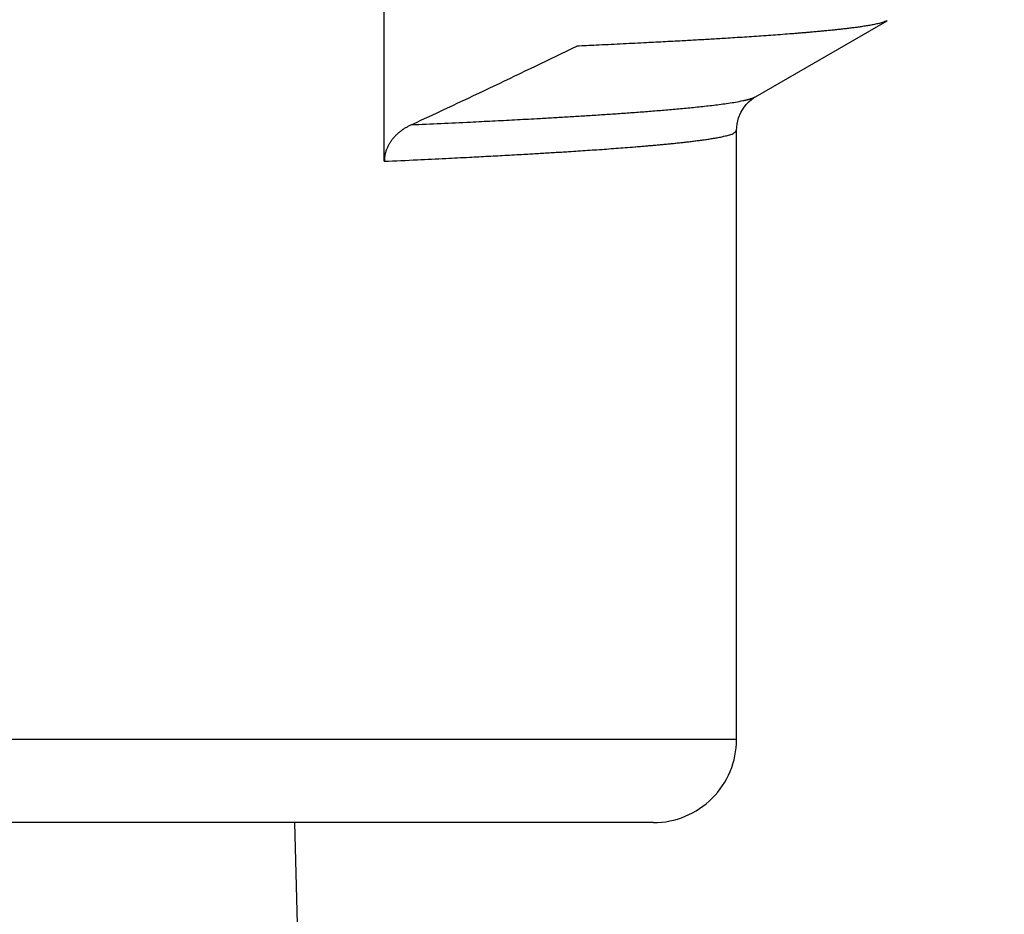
# Model space of a CAD drawing. Header units: millimetres. Extents: x 0 to 1735, y 0 to 1188.
# Tile 48 of 139: x 248.36 to 251.92, y 730.97 to 734.2. Entities that reach past the tile are written whole.
import ezdxf

# ---------------------------------------------------------------- set-up
doc = ezdxf.new("R2010")
doc.units = ezdxf.units.MM
doc.header["$LTSCALE"] = 0.727559
doc.layers.add('NoLayerName_001', color=7, linetype='Continuous')
doc.styles.get("Standard").update_dxf_attribs({"font": 'txt', "bigfont": 'extfont2'})
doc.dimstyles.get("Standard").update_dxf_attribs({"dimtxt": 2.5, "dimasz": 2.5, "dimexe": 1, "dimexo": 1, "dimtad": 1, "dimdec": 3, "dimzin": 0, "dimdsep": 46, "dimtxsty": 'Standard', "dimcen": 2.5, "dimadec": 3, "dimazin": 0, "dimtfac": 0.75, "dimtdec": 3, "dimtmove": 0, "dimatfit": 3, "dimfxl": 1, "dimarcsym": 0})

# ---------------------------------------------------------------- blocks, each defined once
blk = doc.blocks.new('_OPEN30')
at = {"color": 0, "linetype": 'ByBlock', "lineweight": -2}
for p, q in [((-1, 0.267949), (0, 0)), ((0, 0), (-1, -0.267949)), ((0, 0), (-1, 0))]:
    blk.add_line(p, q, dxfattribs=at)
blk = doc.blocks.new('*D141')
at = {"layer": 'Defpoints', "color": 0}
for p in [(330, 790), (350, 790), (250.65, 731.3)]:
    blk.add_point(p, dxfattribs=at)
at = {"layer": 'NoLayerName_001', "color": 0, "linetype": 'Continuous', "lineweight": 13}
for p, q in [((334, 790), (354, 790)), ((350, 739.3), (350, 782)), ((254.65, 731.3), (354, 731.3))]:
    blk.add_line(p, q, dxfattribs=at)
at = {"layer": 'NoLayerName_001', "color": 0, "lineweight": 13, "xscale": 8, "yscale": 8, "zscale": 8}
for p, rotation in [((350, 790), 90), ((350, 731.3), 270)]:
    blk.add_blockref('_OPEN30', p, dxfattribs=dict(at, rotation=rotation))
at = {"layer": 'NoLayerName_001', "color": 0, "lineweight": 13, "insert": (338.416, 760.65), "char_height": 12.8, "attachment_point": 5, "rotation": 90}
blk.add_mtext('\\W0.8594;５９', dxfattribs=at)

msp = doc.modelspace()

# ---------------------------------------------------------------- linework, layer by layer
at = {"layer": 'NoLayerName_001', "color": 60, "linetype": 'Continuous', "lineweight": 25}
for p, q in [((249.6776177, 733.68894855), (249.67761883, 734.68771612)), ((251.01814515, 733.92197534), (251.49367729, 734.19683845)), ((250.94999986, 731.60000041), (250.94999986, 733.79994719)), ((250.94999986, 731.60000041), (240.05000014, 731.60000041)), ((250.64999862, 731.30000042), (240.35000077, 731.30000042))]:
    msp.add_line(p, q, dxfattribs=at)
at = {"layer": 'NoLayerName_001', "color": 7, "linetype": 'Continuous', "lineweight": 25}
msp.add_line((249.35295287, 731.30000147), (249.93594156, 709.0365616), dxfattribs=at)
at = {"layer": 'NoLayerName_001', "color": 60, "linetype": 'Continuous', "lineweight": 25}
msp.add_lwpolyline([(250.94999873, 733.79996443), (250.95202846, 733.82416795), (250.95746259, 733.84593393), (250.96543027, 733.86509651), (250.97485863, 733.88114469), (250.98515389, 733.89451361), (250.99526633, 733.90496455), (251.00422861, 733.91258889), (251.01183138, 733.91806177), (251.01815687, 733.92199077)], dxfattribs=at)
for centre, radius, start, end in [((232.1523194, 771.68455882), 41.76397297, 294.958273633, 295.867214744), ((250.64999923, 731.60000041), 0.29999999, 269.99987879, 0)]:
    msp.add_arc(centre, radius, start, end, dxfattribs=at)
for points, knots in [([(251.49367016, 734.19683845), (251.48831175, 734.19469125), (251.47778574, 734.18983794), (251.46085462, 734.18591221), (251.44394137, 734.18225641), (251.42688129, 734.17922793), (251.40978266, 734.17646696), (251.39264485, 734.17396287), (251.37548314, 734.17163713), (251.35830053, 734.16946533), (251.34110245, 734.16741867), (251.32389267, 734.16547471), (251.30667313, 734.16362178), (251.28944563, 734.16184561), (251.27221145, 734.16013538), (251.25497114, 734.15848714), (251.23772535, 734.15689584), (251.22047466, 734.15535672), (251.2032197, 734.15386496), (251.18596106, 734.15241574), (251.16869934, 734.15100426), (251.14568041, 734.14916604), (251.11690084, 734.14694622), (251.08235705, 734.1443952), (251.04780611, 734.14194483), (251.01324905, 734.13958312), (250.97868686, 734.13729774), (250.94412006, 734.13508297), (250.90378728, 734.13257511), (250.85768653, 734.12980868), (250.80581644, 734.12681173), (250.74817676, 734.12359336), (250.68476588, 734.1201857), (250.6098176, 734.11631382), (250.52909568, 734.1123101), (250.44836667, 734.10845195), (250.39646427, 734.10608335), (250.37339705, 734.10501961)], [0, 0, 0, 0, 0.0173178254, 0.0346350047, 0.0519478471, 0.0692731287, 0.0865936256, 0.1039112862, 0.1212296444, 0.1385490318, 0.1558685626, 0.1731876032, 0.1905064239, 0.2078251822, 0.2251439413, 0.2424628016, 0.2597818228, 0.2771010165, 0.2944203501, 0.311739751, 0.3290591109, 0.3463783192, 0.3810163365, 0.4156540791, 0.4502917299, 0.484929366, 0.5195669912, 0.5542046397, 0.5888423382, 0.6407989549, 0.6927555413, 0.7447120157, 0.8139872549, 0.8832625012, 0.9698565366, 1.056450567, 1.1257257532, 1.1257257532, 1.1257257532, 1.1257257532]), ([(250.97303463, 733.90806578), (250.97380571, 733.90822997), (250.97534816, 733.90855557), (250.97765802, 733.90906015), (250.97996489, 733.9095756), (250.98226839, 733.91010466), (250.98456861, 733.91064793), (250.98686553, 733.91120659), (250.98915915, 733.91178166), (250.99144945, 733.91237422), (250.99373643, 733.91298532), (250.99602007, 733.91361603), (250.9983004, 733.91426736), (251.00057721, 733.9149405), (251.00284978, 733.9156356), (251.00511332, 733.91636237), (251.00736175, 733.91713121), (251.00958856, 733.91795258), (251.01178802, 733.9188356), (251.01395146, 733.91979466), (251.01608111, 733.92082458), (251.01745169, 733.92160323), (251.01814314, 733.92198105)], [0, 0, 0, 0, 0.002365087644, 0.004729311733, 0.007092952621, 0.009456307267, 0.011819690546, 0.014183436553, 0.016547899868, 0.018913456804, 0.021280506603, 0.023649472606, 0.02602080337, 0.028394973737, 0.030772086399, 0.033150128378, 0.035526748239, 0.037900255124, 0.040269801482, 0.042635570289, 0.044998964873, 0.047362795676, 0.047362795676, 0.047362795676, 0.047362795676]), ([(249.77501891, 733.82072531), (249.81058855, 733.8223728), (249.88173019, 733.82561901), (249.97953742, 733.83035088), (250.06844493, 733.83481675), (250.14845325, 733.8389991), (250.21956337, 733.84287249), (250.28177755, 733.84639001), (250.33509816, 733.84950666), (250.38841204, 733.85273774), (250.4417182, 733.85609503), (250.4950148, 733.85960085), (250.53941883, 733.86266725), (250.57493496, 733.86521906), (250.60156813, 733.86718669), (250.62819678, 733.86921503), (250.65482038, 733.87131047), (250.68143834, 733.87347969), (250.70805004, 733.87572874), (250.73465436, 733.87806599), (250.76124882, 733.88051147), (250.78783077, 733.8830836), (250.81439742, 733.88580209), (250.84094666, 733.88868311), (250.86747276, 733.89177733), (250.89397095, 733.89513416), (250.92042584, 733.89882372), (250.94683687, 733.90285644), (250.96429029, 733.90640085), (250.97303463, 733.90806578)], [0, 0, 0, 0, 0.106823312, 0.2136469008, 0.293764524, 0.3738820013, 0.453999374, 0.5074109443, 0.5608225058, 0.614234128, 0.6676459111, 0.7210576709, 0.7744692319, 0.8011749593, 0.8278806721, 0.8545864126, 0.8812922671, 0.9079983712, 0.9347049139, 0.9614118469, 0.9881185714, 1.0148246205, 1.0415298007, 1.0682342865, 1.094939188, 1.1216469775, 1.1483612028, 1.1750744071, 1.2017786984, 1.2017786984, 1.2017786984, 1.2017786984]), ([(249.77496691, 733.82070094), (249.77324045, 733.81987034), (249.76976987, 733.81824198), (249.76466098, 733.8155979), (249.75961462, 733.81283142), (249.75464724, 733.80992065), (249.74976228, 733.80687109), (249.74496664, 733.80368089), (249.74026635, 733.80035019), (249.73566788, 733.79687881), (249.73117827, 733.79326697), (249.72680524, 733.78951505), (249.72255677, 733.78562366), (249.71844087, 733.78159341), (249.71446553, 733.77742492), (249.71063876, 733.77311879), (249.70696875, 733.76867583), (249.70346443, 733.76409797), (249.70013575, 733.75938837), (249.69699361, 733.75455121), (249.69404908, 733.74959085), (249.69131324, 733.7445117), (249.68879721, 733.7393181), (249.68651195, 733.73401457), (249.68446982, 733.72860668), (249.68267959, 733.72310476), (249.68114624, 733.71752308), (249.6798774, 733.71187682), (249.67887622, 733.70618138), (249.67816179, 733.70045186), (249.67769409, 733.69470439), (249.67766679, 733.69086488), (249.6776177, 733.68894855)], [0, 0, 0, 0, 0.00574761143, 0.01149939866, 0.01725415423, 0.02301092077, 0.02876901, 0.03452802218, 0.04028786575, 0.0460487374, 0.05181024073, 0.0575714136, 0.06333168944, 0.06909097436, 0.07484968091, 0.08060876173, 0.08636974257, 0.09213396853, 0.09790017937, 0.10366698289, 0.10943376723, 0.11520077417, 0.12096917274, 0.12674113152, 0.13251971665, 0.13830482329, 0.14409245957, 0.14987868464, 0.15565993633, 0.16143317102, 0.16719600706, 0.17294687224, 0.17294687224, 0.17294687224, 0.17294687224]), ([(249.6776177, 733.68895775), (249.71746694, 733.6908085), (249.79147543, 733.69418696), (249.89393456, 733.69916635), (249.97930978, 733.7034643), (250.0532946, 733.70732689), (250.12158161, 733.71101832), (250.18417089, 733.71453356), (250.24106373, 733.7178446), (250.2922615, 733.72092364), (250.3377643, 733.72376381), (250.37757373, 733.7263344), (250.41169187, 733.72860119), (250.4458054, 733.73093593), (250.47991382, 733.73334416), (250.51401616, 733.73583768), (250.54811145, 733.73842767), (250.5765174, 733.74067583), (250.59923756, 733.74253388), (250.61627536, 733.74395869), (250.63331062, 733.74541576), (250.65034284, 733.74690928), (250.6673713, 733.74844501), (250.68439529, 733.75002831), (250.70141406, 733.75166467), (250.71842689, 733.75335953), (250.73543305, 733.7551183), (250.75243178, 733.75694664), (250.7694224, 733.75884918), (250.78640359, 733.76083475), (250.80337259, 733.76292375), (250.82032626, 733.7651354), (250.8372617, 733.76748699), (250.85416914, 733.77002305), (250.87104884, 733.77276656), (250.88785843, 733.77582475), (250.90466904, 733.77920622), (250.92101206, 733.78368497), (250.93816667, 733.78743306), (250.94578434, 733.79633642), (250.94999979, 733.79994714)], [0, 0, 0, 0, 0.1196765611, 0.222256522, 0.307739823, 0.3761264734, 0.4445131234, 0.5128998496, 0.5641900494, 0.6154803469, 0.6667705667, 0.7009639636, 0.7351572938, 0.7693505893, 0.8035438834, 0.837737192, 0.8719306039, 0.906124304, 0.9232213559, 0.9403185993, 0.9574160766, 0.9745136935, 0.9916112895, 1.0087087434, 1.0258059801, 1.0429029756, 1.059999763, 1.0770964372, 1.0941931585, 1.1112899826, 1.1283868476, 1.1454840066, 1.1625817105, 1.1796790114, 1.196775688, 1.2138722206, 1.2309732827, 1.2480619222, 1.265175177, 1.281826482, 1.281826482, 1.281826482, 1.281826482])]:
    msp.add_open_spline(points, degree=3, knots=knots, dxfattribs=at)

# ---------------------------------------------------------------- dimensions: what is measured, and where the dimension line sits
at = {"layer": 'NoLayerName_001', "color": 3, "linetype": 'Continuous', "lineweight": 13}
dim = msp.add_linear_dim(base=(350, 790), p1=(250.64999862, 731.30000042), p2=(329.99999519, 790), angle=90, text='\\W0.8594;５９', dimstyle='Standard', override={"dimtxt": 12.8, "dimasz": 8, "dimexe": 4, "dimexo": 4, "dimgap": 4, "dimdec": 8, "dimzin": 8, "dimblk": 'OPEN30', "dimclrd": 0, "dimclre": 0, "dimclrt": 0, "dimtp": 0, "dimtm": 0, "dimlwd": 13, "dimlwe": 13}, dxfattribs=at)
dim.commit()
dim.dimension.update_dxf_attribs({"geometry": '*D141', "text_midpoint": (350, 760.64999993), "dimtype": 160})

doc.saveas('drawing.dxf')
